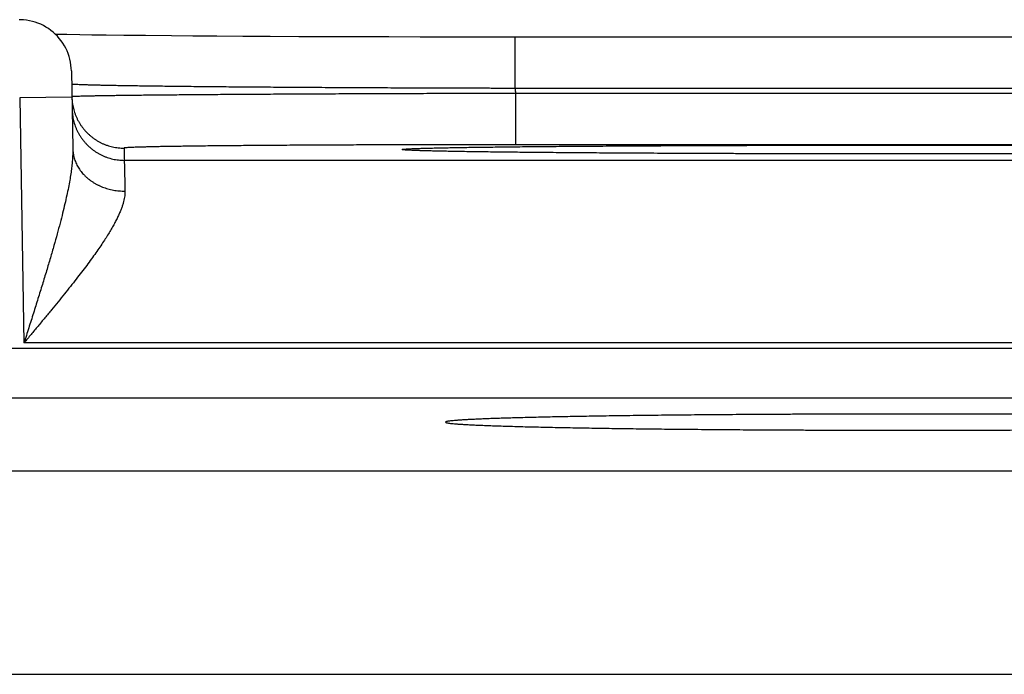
# Model space of a CAD drawing. Header units: inches. Extents: x 0 to 34, y 0 to 22.
# Tile 93 of 105: x 20.08 to 20.457, y 18.726 to 18.977. Entities that reach past the tile are written whole.
import ezdxf

# ---------------------------------------------------------------- set-up
doc = ezdxf.new("R2010")
doc.units = ezdxf.units.IN
doc.header["$LTSCALE"] = 1.87
doc.header["$MEASUREMENT"] = 0
doc.layers.get('0').update_dxf_attribs({"linetype": 'CONTINUOUS'})

msp = doc.modelspace()

# ---------------------------------------------------------------- linework, layer by layer
at = {"color": 7, "linetype": 'CONTINUOUS'}
for p, q in [((20.10321, 18.97094), (20.09822, 18.97102)), ((20.10777, 18.97087), (20.10321, 18.97094)), ((20.11327, 18.97079), (20.10777, 18.97087)), ((20.12003, 18.97071), (20.11327, 18.97079)), ((20.12832, 18.97063), (20.12003, 18.97071)), ((20.1384, 18.97053), (20.12832, 18.97063)), ((20.14646, 18.97047), (20.1384, 18.97053)), ((20.15567, 18.97041), (20.14646, 18.97047)), ((20.16572, 18.97034), (20.15567, 18.97041)), ((20.1762, 18.97029), (20.16572, 18.97034)), ((20.18708, 18.97024), (20.1762, 18.97029)), ((20.1983, 18.97019), (20.18708, 18.97024)), ((20.20984, 18.97016), (20.1983, 18.97019)), ((20.22163, 18.97013), (20.20984, 18.97016)), ((20.23362, 18.9701), (20.22163, 18.97013)), ((20.24577, 18.97008), (20.23362, 18.9701)), ((20.25802, 18.97007), (20.24577, 18.97008)), ((20.27008, 18.97007), (20.25802, 18.97007)), ((20.57682, 18.97007), (20.27008, 18.97007)), ((20.27008, 18.95042), (20.27008, 18.97007)), ((20.09999, 18.9571), (20.10051, 18.92734)), ((20.57088, 18.95042), (20.27009, 18.95042)), ((20.57085, 18.94849), (20.27012, 18.94849)), ((20.27012, 18.94849), (20.27012, 18.92884)), ((20.10017, 18.9471), (20.08017, 18.94675)), ((20.08017, 18.94675), (20.08181, 18.85286)), ((20.12016, 18.92753), (20.12025, 18.92285)), ((20.22904, 18.92677), (20.22901, 18.92677)), ((20.22913, 18.92676), (20.22904, 18.92677)), ((20.22958, 18.92673), (20.22936, 18.92675)), ((20.22985, 18.92672), (20.22958, 18.92673)), ((20.23019, 18.9267), (20.22985, 18.92672)), ((20.23083, 18.92667), (20.23019, 18.9267)), ((20.23163, 18.92663), (20.23083, 18.92667)), ((20.23297, 18.92658), (20.23163, 18.92663)), ((20.23466, 18.92653), (20.23297, 18.92658)), ((20.23681, 18.92646), (20.23466, 18.92653)), ((20.2395, 18.9264), (20.23681, 18.92646)), ((20.2428, 18.92633), (20.2395, 18.9264)), ((20.24685, 18.92625), (20.2428, 18.92633)), ((20.25193, 18.92616), (20.24685, 18.92625)), ((20.25828, 18.92607), (20.25193, 18.92616)), ((20.26398, 18.926), (20.25828, 18.92607)), ((20.2706, 18.92593), (20.26398, 18.926)), ((20.57085, 18.92884), (20.27012, 18.92884)), ((20.2784, 18.92585), (20.2706, 18.92593)), ((20.28791, 18.92576), (20.2784, 18.92585)), ((20.72072, 18.92285), (20.12025, 18.92285)), ((20.29987, 18.92567), (20.28791, 18.92576)), ((20.30939, 18.92561), (20.29987, 18.92567)), ((20.31987, 18.92555), (20.30939, 18.92561)), ((20.33071, 18.9255), (20.31987, 18.92555)), ((20.34194, 18.92545), (20.33071, 18.9255)), ((20.35351, 18.92541), (20.34194, 18.92545)), ((20.36535, 18.92538), (20.35351, 18.92541)), ((20.37742, 18.92535), (20.36535, 18.92538)), ((20.38966, 18.92533), (20.37742, 18.92535)), ((20.40203, 18.92531), (20.38966, 18.92533)), ((20.41449, 18.92531), (20.40203, 18.92531)), ((20.42651, 18.92531), (20.41449, 18.92531)), ((20.43897, 18.92531), (20.42651, 18.92531)), ((20.45135, 18.92533), (20.43897, 18.92531)), ((20.46361, 18.92535), (20.45135, 18.92533)), ((20.86918, 18.8507), (13.47889, 18.8507)), ((20.75916, 18.85286), (20.08181, 18.85286)), ((20.86918, 18.83169), (13.47889, 18.83169)), ((19.90762, 18.80387), (20.50535, 18.80387)), ((19.82963, 18.72588), (20.58334, 18.72588))]:
    msp.add_line(p, q, dxfattribs=at)
for points in [[(20.09999, 18.9571), (20.09994, 18.95823), (20.09983, 18.95935), (20.09965, 18.96047), (20.09941, 18.96157), (20.0991, 18.96266), (20.09874, 18.96373), (20.09832, 18.96477), (20.09784, 18.96579), (20.0973, 18.96679), (20.0967, 18.96775), (20.09605, 18.96867), (20.09536, 18.96956), (20.09461, 18.97041), (20.09381, 18.97121), (20.09298, 18.97197), (20.0921, 18.97267), (20.09118, 18.97333), (20.09022, 18.97394), (20.08924, 18.97449), (20.08822, 18.97498), (20.08718, 18.97541), (20.08612, 18.97579), (20.08503, 18.97611), (20.08393, 18.97636), (20.08282, 18.97655), (20.08169, 18.97668), (20.08057, 18.97674), (20.08, 18.97675)], [(20.09822, 18.97102), (20.0942, 18.97111), (20.09391, 18.97111)], [(20.22936, 18.92675), (20.2292, 18.92676), (20.22913, 18.92676)]]:
    msp.add_lwpolyline(points, dxfattribs=at)
for points in [[(20.10018, 18.95203), (20.10013, 18.95204), (20.10008, 18.95204), (20.10008, 18.95208)], [(20.10026, 18.94722), (20.10022, 18.94722), (20.10017, 18.94722), (20.10017, 18.94718)], [(20.10017, 18.94718), (20.10017, 18.94716), (20.10017, 18.94713), (20.10017, 18.9471)]]:
    msp.add_open_spline(points, degree=3, dxfattribs=at)
for points, knots in [([(20.27009, 18.95042), (20.26819, 18.95042), (20.26441, 18.95043), (20.25874, 18.95045), (20.25308, 18.95046), (20.24744, 18.95048), (20.24182, 18.9505), (20.23624, 18.95051), (20.23069, 18.95054), (20.22519, 18.95056), (20.21974, 18.95058), (20.21434, 18.95061), (20.20901, 18.95063), (20.20374, 18.95066), (20.19855, 18.95069), (20.19343, 18.95072), (20.18841, 18.95075), (20.18347, 18.95078), (20.17864, 18.95081), (20.1739, 18.95085), (20.16927, 18.95088), (20.16476, 18.95092), (20.16036, 18.95095), (20.15609, 18.95099), (20.15194, 18.95103), (20.14793, 18.95107), (20.14405, 18.95111), (20.14031, 18.95115), (20.13672, 18.95119), (20.13328, 18.95123), (20.12999, 18.95127), (20.12685, 18.95132), (20.12387, 18.95136), (20.12106, 18.9514), (20.11842, 18.95145), (20.11594, 18.95149), (20.11363, 18.95154), (20.1115, 18.95158), (20.10955, 18.95163), (20.10778, 18.95167), (20.10619, 18.95172), (20.10478, 18.95176), (20.10355, 18.95181), (20.10252, 18.95185), (20.10166, 18.95189), (20.10101, 18.95194), (20.1005, 18.95197), (20.1003, 18.95202), (20.10018, 18.95203)], [0, 0, 0, 0, 0.033435, 0.066827, 0.100144, 0.13335, 0.166408, 0.199283, 0.231936, 0.264329, 0.296426, 0.328192, 0.359594, 0.390598, 0.421165, 0.451259, 0.480848, 0.509901, 0.538385, 0.566265, 0.593506, 0.62008, 0.645961, 0.671122, 0.695534, 0.719169, 0.742, 0.764002, 0.78515, 0.805424, 0.824802, 0.843263, 0.860785, 0.877344, 0.892923, 0.907506, 0.921076, 0.933619, 0.945118, 0.955561, 0.964937, 0.973236, 0.980449, 0.986568, 0.991585, 0.995497, 0.998302, 1, 1, 1, 1]), ([(20.27012, 18.94849), (20.26822, 18.94849), (20.26444, 18.94848), (20.25876, 18.94847), (20.2531, 18.94845), (20.24746, 18.94844), (20.24185, 18.94842), (20.23626, 18.9484), (20.23072, 18.94839), (20.22522, 18.94837), (20.21976, 18.94835), (20.21437, 18.94833), (20.20904, 18.9483), (20.20377, 18.94828), (20.19859, 18.94826), (20.19348, 18.94823), (20.18845, 18.94821), (20.18352, 18.94818), (20.17869, 18.94815), (20.17395, 18.94813), (20.16933, 18.9481), (20.16482, 18.94807), (20.16042, 18.94804), (20.15615, 18.94801), (20.15201, 18.94798), (20.14799, 18.94795), (20.14412, 18.94792), (20.14038, 18.94789), (20.13679, 18.94785), (20.13335, 18.94782), (20.13006, 18.94779), (20.12692, 18.94776), (20.12395, 18.94772), (20.12114, 18.94769), (20.11849, 18.94766), (20.11602, 18.94762), (20.11371, 18.94759), (20.11158, 18.94755), (20.10963, 18.94752), (20.10786, 18.94749), (20.10627, 18.94745), (20.10486, 18.94742), (20.10363, 18.94738), (20.1026, 18.94735), (20.10174, 18.94732), (20.10109, 18.94728), (20.10058, 18.94727), (20.10039, 18.94722), (20.10026, 18.94722)], [0, 0, 0, 0, 0.033448, 0.066862, 0.100201, 0.133425, 0.166497, 0.19938, 0.232039, 0.264438, 0.296543, 0.328315, 0.359716, 0.390712, 0.421272, 0.451361, 0.480946, 0.509991, 0.538463, 0.566332, 0.593571, 0.620147, 0.646028, 0.671185, 0.695589, 0.719218, 0.742045, 0.764046, 0.785197, 0.805473, 0.82485, 0.843306, 0.860821, 0.877378, 0.892957, 0.907539, 0.921107, 0.933647, 0.945146, 0.95559, 0.964967, 0.973266, 0.980477, 0.986594, 0.99161, 0.995518, 0.998315, 1, 1, 1, 1]), ([(20.27009, 18.95042), (20.27009, 18.95021), (20.27009, 18.94979), (20.27011, 18.94914), (20.27011, 18.94871), (20.27012, 18.94849)], [0, 0, 0, 0, 0.326582, 0.65987, 1, 1, 1, 1]), ([(20.10017, 18.9471), (20.10018, 18.94676), (20.10021, 18.94605), (20.10032, 18.94497), (20.10049, 18.94387), (20.10072, 18.94279), (20.10102, 18.94172), (20.10137, 18.94067), (20.10178, 18.93963), (20.10225, 18.93863), (20.10277, 18.93765), (20.10334, 18.9367), (20.10397, 18.93578), (20.10464, 18.9349), (20.10537, 18.93406), (20.10614, 18.93326), (20.10695, 18.9325), (20.10781, 18.9318), (20.1087, 18.93113), (20.10962, 18.93052), (20.11058, 18.92997), (20.11157, 18.92946), (20.11259, 18.92901), (20.11363, 18.92862), (20.11468, 18.92829), (20.11576, 18.92801), (20.11685, 18.9278), (20.11795, 18.92765), (20.11905, 18.92755), (20.11979, 18.92753), (20.12016, 18.92753)], [0, 0, 0, 0, 0.033068, 0.068879, 0.104691, 0.140503, 0.176314, 0.212126, 0.247938, 0.28375, 0.319562, 0.355374, 0.391186, 0.426998, 0.46281, 0.498622, 0.534434, 0.570247, 0.606059, 0.641872, 0.677684, 0.713497, 0.74931, 0.785123, 0.820935, 0.856748, 0.892561, 0.928374, 0.964187, 1, 1, 1, 1]), ([(20.10025, 18.9425), (20.10026, 18.94213), (20.10029, 18.9414), (20.1004, 18.94029), (20.10057, 18.93919), (20.10081, 18.93811), (20.1011, 18.93704), (20.10145, 18.93599), (20.10186, 18.93496), (20.10233, 18.93395), (20.10285, 18.93297), (20.10342, 18.93202), (20.10405, 18.9311), (20.10473, 18.93022), (20.10545, 18.92938), (20.10622, 18.92858), (20.10703, 18.92783), (20.10789, 18.92712), (20.10878, 18.92646), (20.10971, 18.92585), (20.11066, 18.92529), (20.11165, 18.92478), (20.11267, 18.92433), (20.11371, 18.92394), (20.11477, 18.92361), (20.11584, 18.92333), (20.11693, 18.92312), (20.11803, 18.92297), (20.11914, 18.92288), (20.11988, 18.92285), (20.12025, 18.92285)], [0, 0, 0, 0, 0.035714, 0.071427, 0.107141, 0.142855, 0.178568, 0.214282, 0.249996, 0.28571, 0.321424, 0.357138, 0.392852, 0.428566, 0.46428, 0.499994, 0.535708, 0.571423, 0.607137, 0.642852, 0.678566, 0.714281, 0.749996, 0.785711, 0.821425, 0.85714, 0.892855, 0.92857, 0.964285, 1, 1, 1, 1]), ([(20.10051, 18.92734), (20.10052, 18.92682), (20.10052, 18.92571), (20.10044, 18.92396), (20.10029, 18.92204), (20.10007, 18.91994), (20.09975, 18.91763), (20.09934, 18.91511), (20.09883, 18.91236), (20.09821, 18.90935), (20.09747, 18.90608), (20.09662, 18.90251), (20.09563, 18.89867), (20.09452, 18.89453), (20.09328, 18.8901), (20.09191, 18.8854), (20.09043, 18.88043), (20.08885, 18.87522), (20.08717, 18.86982), (20.08543, 18.86426), (20.08363, 18.85859), (20.08242, 18.85478), (20.08181, 18.85286)], [0, 0, 0, 0, 0.020453, 0.04308, 0.068045, 0.095504, 0.125628, 0.158656, 0.194888, 0.234643, 0.278218, 0.325753, 0.37732, 0.432972, 0.492681, 0.556339, 0.623811, 0.694676, 0.768335, 0.844169, 0.921581, 1, 1, 1, 1]), ([(20.10051, 18.92734), (20.10052, 18.92703), (20.10055, 18.92642), (20.10066, 18.9255), (20.10083, 18.92458), (20.10106, 18.92368), (20.10135, 18.92279), (20.1017, 18.92191), (20.10211, 18.92105), (20.10258, 18.92022), (20.1031, 18.9194), (20.10367, 18.91861), (20.1043, 18.91785), (20.10497, 18.91712), (20.1057, 18.91642), (20.10647, 18.91576), (20.10728, 18.91514), (20.10814, 18.91455), (20.10903, 18.914), (20.10996, 18.9135), (20.11092, 18.91304), (20.11191, 18.91262), (20.11292, 18.91225), (20.11396, 18.91193), (20.11502, 18.91166), (20.1161, 18.91144), (20.11719, 18.91126), (20.11829, 18.91114), (20.1194, 18.91107), (20.12014, 18.91106), (20.12051, 18.91106)], [0, 0, 0, 0, 0.032392, 0.064828, 0.097353, 0.130008, 0.162834, 0.195869, 0.229146, 0.262697, 0.296548, 0.33072, 0.365232, 0.400096, 0.435322, 0.470911, 0.506865, 0.543176, 0.579837, 0.616833, 0.654147, 0.691759, 0.729644, 0.767777, 0.806127, 0.844665, 0.883356, 0.922166, 0.96106, 1, 1, 1, 1]), ([(20.27012, 18.92884), (20.26841, 18.92884), (20.265, 18.92884), (20.25989, 18.92884), (20.25479, 18.92884), (20.2497, 18.92883), (20.24464, 18.92882), (20.23962, 18.92882), (20.23462, 18.92881), (20.22967, 18.92879), (20.22477, 18.92878), (20.21991, 18.92877), (20.21512, 18.92875), (20.21039, 18.92873), (20.20573, 18.92872), (20.20115, 18.9287), (20.19664, 18.92867), (20.19223, 18.92865), (20.1879, 18.92863), (20.18367, 18.9286), (20.17954, 18.92858), (20.17551, 18.92855), (20.1716, 18.92852), (20.1678, 18.92849), (20.16412, 18.92846), (20.16056, 18.92843), (20.15713, 18.92839), (20.15384, 18.92836), (20.15067, 18.92833), (20.14765, 18.92829), (20.14477, 18.92825), (20.14204, 18.92821), (20.13945, 18.92818), (20.13702, 18.92814), (20.13475, 18.9281), (20.13263, 18.92806), (20.13067, 18.92802), (20.12887, 18.92797), (20.12724, 18.92793), (20.12578, 18.92789), (20.12448, 18.92785), (20.12335, 18.9278), (20.1224, 18.92776), (20.12161, 18.92772), (20.12101, 18.92767), (20.12055, 18.92764), (20.12034, 18.92759), (20.12016, 18.92757), (20.12016, 18.92753)], [0, 0, 0, 0, 0.034116, 0.068221, 0.102261, 0.136182, 0.169931, 0.203461, 0.236747, 0.269767, 0.30249, 0.334865, 0.366841, 0.398384, 0.42946, 0.460037, 0.490076, 0.519543, 0.548402, 0.576624, 0.604175, 0.631023, 0.657134, 0.682477, 0.707025, 0.730748, 0.753619, 0.775614, 0.796707, 0.816869, 0.836077, 0.854309, 0.871548, 0.887772, 0.90296, 0.917094, 0.93016, 0.942145, 0.953035, 0.962811, 0.971459, 0.978973, 0.985349, 0.990581, 0.99466, 0.99758, 0.999347, 1, 1, 1, 1]), ([(20.22901, 18.92674), (20.22895, 18.92674), (20.22862, 18.92676), (20.2281, 18.9268), (20.22746, 18.92683), (20.22711, 18.92693), (20.2268, 18.9269), (20.2268, 18.92709), (20.22711, 18.92706), (20.22746, 18.92716), (20.2281, 18.92719), (20.2289, 18.92725), (20.22991, 18.9273), (20.23112, 18.92735), (20.23253, 18.92741), (20.23414, 18.92746), (20.23594, 18.92751), (20.23794, 18.92756), (20.24013, 18.92761), (20.2425, 18.92766), (20.24507, 18.92771), (20.24781, 18.92776), (20.25074, 18.92781), (20.25385, 18.92786), (20.25713, 18.9279), (20.26058, 18.92795), (20.2642, 18.92799), (20.26799, 18.92804), (20.27193, 18.92808), (20.27603, 18.92812), (20.28029, 18.92816), (20.28469, 18.9282), (20.28923, 18.92824), (20.29391, 18.92828), (20.29872, 18.92831), (20.30366, 18.92834), (20.30872, 18.92838), (20.3139, 18.92841), (20.31919, 18.92844), (20.32458, 18.92846), (20.33008, 18.92849), (20.33568, 18.92852), (20.34136, 18.92854), (20.34712, 18.92856), (20.35296, 18.92858), (20.35888, 18.9286), (20.36485, 18.92861), (20.37089, 18.92863), (20.37698, 18.92864), (20.38311, 18.92865), (20.38928, 18.92866), (20.39549, 18.92867), (20.40172, 18.92868), (20.40797, 18.92868), (20.41422, 18.92869), (20.4184, 18.92869), (20.42048, 18.92869)], [0, 0, 0, 0, 0.000917, 0.005061, 0.008178, 0.01027, 0.011345, 0.011624, 0.012699, 0.01479, 0.017909, 0.022053, 0.027222, 0.033411, 0.040613, 0.04882, 0.058024, 0.068215, 0.079385, 0.09152, 0.104608, 0.118634, 0.133583, 0.149443, 0.166195, 0.183822, 0.202304, 0.221622, 0.241756, 0.262687, 0.284391, 0.306847, 0.330028, 0.353911, 0.378472, 0.403685, 0.429523, 0.455958, 0.48296, 0.510503, 0.538564, 0.567116, 0.596122, 0.625546, 0.655359, 0.685535, 0.716045, 0.746853, 0.777923, 0.809225, 0.840731, 0.872412, 0.904224, 0.936122, 0.968063, 1, 1, 1, 1]), ([(20.42048, 18.92531), (20.4184, 18.92531), (20.41422, 18.92531), (20.40797, 18.92531), (20.40172, 18.92531), (20.39549, 18.92532), (20.38928, 18.92533), (20.38311, 18.92534), (20.37697, 18.92535), (20.37089, 18.92536), (20.36485, 18.92538), (20.35888, 18.92539), (20.35296, 18.92541), (20.34712, 18.92543), (20.34136, 18.92545), (20.33568, 18.92548), (20.33008, 18.9255), (20.32458, 18.92553), (20.31919, 18.92555), (20.3139, 18.92558), (20.30872, 18.92561), (20.30366, 18.92565), (20.29872, 18.92568), (20.2939, 18.92572), (20.28923, 18.92575), (20.28468, 18.92579), (20.28028, 18.92583), (20.27603, 18.92587), (20.27193, 18.92591), (20.26799, 18.92595), (20.2642, 18.926), (20.26058, 18.92604), (20.25713, 18.92609), (20.25385, 18.92613), (20.25074, 18.92618), (20.24781, 18.92623), (20.24507, 18.92628), (20.2425, 18.92633), (20.24013, 18.92638), (20.23794, 18.92643), (20.23594, 18.92648), (20.23414, 18.92653), (20.23253, 18.92659), (20.23112, 18.92664), (20.22997, 18.92669), (20.22929, 18.92672), (20.22901, 18.92674)], [0, 0, 0, 0, 0.032688, 0.065381, 0.09803, 0.130591, 0.163018, 0.195266, 0.227304, 0.259102, 0.290631, 0.321855, 0.352739, 0.383253, 0.41337, 0.443058, 0.47228, 0.501001, 0.529192, 0.556832, 0.583894, 0.610345, 0.636151, 0.661286, 0.685729, 0.709455, 0.732439, 0.754654, 0.776076, 0.796683, 0.816455, 0.83537, 0.853411, 0.870556, 0.886789, 0.90209, 0.916444, 0.929838, 0.942259, 0.953691, 0.964123, 0.973542, 0.981941, 0.989313, 0.995648, 1, 1, 1, 1]), ([(20.42048, 18.92869), (20.42257, 18.92869), (20.42674, 18.92869), (20.433, 18.92868), (20.43925, 18.92868), (20.44548, 18.92867), (20.45169, 18.92866), (20.45786, 18.92865), (20.46399, 18.92864), (20.47008, 18.92863), (20.47612, 18.92861), (20.48209, 18.9286), (20.488, 18.92858), (20.49385, 18.92856), (20.49961, 18.92854), (20.50529, 18.92852), (20.51089, 18.92849), (20.51638, 18.92846), (20.52178, 18.92844), (20.52707, 18.92841), (20.53225, 18.92838), (20.53731, 18.92834), (20.54225, 18.92831), (20.54706, 18.92828), (20.55174, 18.92824), (20.55628, 18.9282), (20.56068, 18.92816), (20.56494, 18.92812), (20.56904, 18.92808), (20.57298, 18.92804), (20.57676, 18.92799), (20.58038, 18.92795), (20.58384, 18.9279), (20.58712, 18.92786), (20.59023, 18.92781), (20.59315, 18.92776), (20.5959, 18.92771), (20.59847, 18.92766), (20.60084, 18.92761), (20.60303, 18.92756), (20.60503, 18.92751), (20.60683, 18.92746), (20.60844, 18.92741), (20.60985, 18.92735), (20.61106, 18.9273), (20.61207, 18.92725), (20.61287, 18.92719), (20.61351, 18.92716), (20.61385, 18.92706), (20.61417, 18.92709), (20.61417, 18.9269), (20.61385, 18.92693), (20.61351, 18.92683), (20.61287, 18.9268), (20.61235, 18.92676), (20.61202, 18.92674), (20.61196, 18.92674)], [0, 0, 0, 0, 0.031939, 0.063881, 0.095782, 0.127596, 0.159279, 0.190788, 0.222091, 0.25316, 0.283966, 0.314473, 0.344648, 0.374462, 0.403887, 0.432895, 0.461447, 0.489509, 0.517054, 0.54406, 0.570501, 0.596345, 0.621559, 0.646117, 0.669999, 0.69318, 0.715636, 0.737342, 0.758272, 0.778407, 0.797725, 0.816207, 0.833834, 0.850587, 0.866447, 0.881397, 0.895423, 0.90851, 0.920645, 0.931816, 0.942008, 0.951212, 0.959419, 0.966621, 0.972811, 0.97798, 0.982125, 0.985243, 0.987334, 0.988409, 0.988689, 0.989763, 0.991855, 0.994973, 0.999117, 1, 1, 1, 1]), ([(20.61196, 18.92674), (20.61168, 18.92672), (20.611, 18.92669), (20.60985, 18.92664), (20.60844, 18.92659), (20.60683, 18.92653), (20.60503, 18.92648), (20.60303, 18.92643), (20.60084, 18.92638), (20.59847, 18.92633), (20.5959, 18.92628), (20.59316, 18.92623), (20.59023, 18.92618), (20.58712, 18.92613), (20.58384, 18.92609), (20.58039, 18.92604), (20.57676, 18.926), (20.57298, 18.92595), (20.56904, 18.92591), (20.56494, 18.92587), (20.56068, 18.92583), (20.55628, 18.92579), (20.55174, 18.92575), (20.54706, 18.92572), (20.54225, 18.92568), (20.53731, 18.92565), (20.53225, 18.92561), (20.52707, 18.92558), (20.52178, 18.92555), (20.51638, 18.92553), (20.51089, 18.9255), (20.50529, 18.92548), (20.49961, 18.92545), (20.49385, 18.92543), (20.48801, 18.92541), (20.48209, 18.92539), (20.47612, 18.92538), (20.47008, 18.92536), (20.46399, 18.92535), (20.45786, 18.92534), (20.45169, 18.92533), (20.44548, 18.92532), (20.43925, 18.92531), (20.433, 18.92531), (20.42674, 18.92531), (20.42257, 18.92531), (20.42048, 18.92531)], [0, 0, 0, 0, 0.004386, 0.010721, 0.018092, 0.026491, 0.035911, 0.046341, 0.057773, 0.070193, 0.083588, 0.097942, 0.113243, 0.129474, 0.14662, 0.16466, 0.183576, 0.203348, 0.223954, 0.245376, 0.26759, 0.290572, 0.314298, 0.338741, 0.363878, 0.389683, 0.416129, 0.443185, 0.470822, 0.499012, 0.527732, 0.556954, 0.586641, 0.616756, 0.647269, 0.678153, 0.709379, 0.74091, 0.77271, 0.804746, 0.836992, 0.869417, 0.901975, 0.934623, 0.967313, 1, 1, 1, 1]), ([(20.12025, 18.92285), (20.12025, 18.92283), (20.12025, 18.92273), (20.12025, 18.92252), (20.12026, 18.9222), (20.12027, 18.92175), (20.12028, 18.92119), (20.1203, 18.92051), (20.12032, 18.91971), (20.12034, 18.9188), (20.12036, 18.91778), (20.12039, 18.91664), (20.12041, 18.9154), (20.12044, 18.91404), (20.12048, 18.91259), (20.1205, 18.91158), (20.12051, 18.91106)], [0, 0, 0, 0, 0.007241, 0.024667, 0.052254, 0.089957, 0.137707, 0.195422, 0.263008, 0.340354, 0.427306, 0.523679, 0.6293, 0.744009, 0.867638, 1, 1, 1, 1]), ([(20.12051, 18.91106), (20.12052, 18.91076), (20.12051, 18.91014), (20.12042, 18.90918), (20.12025, 18.90816), (20.12001, 18.90708), (20.11968, 18.90593), (20.11927, 18.9047), (20.11876, 18.9034), (20.11816, 18.90201), (20.11746, 18.90053), (20.11665, 18.89896), (20.11573, 18.8973), (20.1147, 18.89553), (20.11354, 18.89366), (20.11226, 18.89167), (20.11085, 18.88957), (20.1093, 18.88735), (20.10763, 18.88501), (20.10581, 18.88256), (20.10387, 18.87999), (20.1018, 18.87731), (20.0996, 18.87452), (20.0973, 18.87163), (20.09488, 18.86864), (20.09238, 18.86559), (20.08981, 18.86247), (20.08718, 18.8593), (20.08451, 18.85609), (20.08271, 18.85394), (20.08181, 18.85286)], [0, 0, 0, 0, 0.012735, 0.026307, 0.040849, 0.056493, 0.073361, 0.091587, 0.111319, 0.132689, 0.155792, 0.180714, 0.207577, 0.236506, 0.267628, 0.301054, 0.336853, 0.375072, 0.415754, 0.458914, 0.504511, 0.552484, 0.602758, 0.655183, 0.709509, 0.765466, 0.822772, 0.881147, 0.940315, 1, 1, 1, 1]), ([(20.42048, 18.82561), (20.41853, 18.82561), (20.41463, 18.82561), (20.40878, 18.8256), (20.40295, 18.8256), (20.39713, 18.82558), (20.39134, 18.82557), (20.38558, 18.82555), (20.37986, 18.82553), (20.37419, 18.8255), (20.36856, 18.82547), (20.36299, 18.82544), (20.35749, 18.82541), (20.35205, 18.82537), (20.34669, 18.82533), (20.34141, 18.82529), (20.33621, 18.82524), (20.33111, 18.82519), (20.3261, 18.82513), (20.3212, 18.82508), (20.31641, 18.82502), (20.31173, 18.82496), (20.30717, 18.82489), (20.30273, 18.82483), (20.29842, 18.82476), (20.29425, 18.82469), (20.29021, 18.82461), (20.28632, 18.82454), (20.28257, 18.82446), (20.27897, 18.82438), (20.27553, 18.8243), (20.27225, 18.82421), (20.26912, 18.82413), (20.26617, 18.82404), (20.26338, 18.82395), (20.26077, 18.82386), (20.25832, 18.82376), (20.25606, 18.82367), (20.25398, 18.82357), (20.25208, 18.82348), (20.25036, 18.82338), (20.24883, 18.82328), (20.24748, 18.82318), (20.24633, 18.82309), (20.24536, 18.82299), (20.2446, 18.82289), (20.244, 18.8228), (20.24364, 18.82268), (20.24337, 18.82263), (20.24336, 18.82253), (20.24336, 18.82252)], [0, 0, 0, 0, 0.033035, 0.06604, 0.098964, 0.131787, 0.164466, 0.196958, 0.229244, 0.261273, 0.293018, 0.324447, 0.355514, 0.386199, 0.416461, 0.446263, 0.475585, 0.50438, 0.532628, 0.560297, 0.587345, 0.61376, 0.6395, 0.66454, 0.688859, 0.712419, 0.735204, 0.757187, 0.778337, 0.798643, 0.818073, 0.836608, 0.854233, 0.87092, 0.886659, 0.901429, 0.915211, 0.927997, 0.939768, 0.950512, 0.960221, 0.96888, 0.976484, 0.983023, 0.988492, 0.992889, 0.996212, 0.998471, 0.999707, 1, 1, 1, 1]), ([(20.52648, 18.825), (20.52494, 18.82502), (20.52184, 18.82505), (20.51713, 18.82511), (20.51232, 18.82516), (20.50742, 18.82521), (20.50243, 18.82526), (20.49735, 18.8253), (20.4922, 18.82535), (20.48697, 18.82538), (20.48167, 18.82542), (20.47631, 18.82545), (20.47089, 18.82548), (20.46542, 18.82551), (20.45991, 18.82553), (20.45435, 18.82555), (20.44876, 18.82557), (20.44314, 18.82558), (20.4375, 18.8256), (20.43184, 18.8256), (20.42616, 18.82561), (20.42238, 18.82561), (20.42048, 18.82561)], [0, 0, 0, 0, 0.043456, 0.087901, 0.133274, 0.179548, 0.226659, 0.274566, 0.323224, 0.372567, 0.422565, 0.473151, 0.524279, 0.575902, 0.62795, 0.680391, 0.733154, 0.786192, 0.839456, 0.892873, 0.946413, 1, 1, 1, 1]), ([(20.24336, 18.82252), (20.24336, 18.8225), (20.24338, 18.82241), (20.24364, 18.82235), (20.244, 18.82224), (20.2446, 18.82215), (20.24536, 18.82205), (20.24633, 18.82195), (20.24748, 18.82185), (20.24883, 18.82175), (20.25036, 18.82165), (20.25208, 18.82156), (20.25398, 18.82146), (20.25606, 18.82137), (20.25832, 18.82127), (20.26077, 18.82118), (20.26338, 18.82109), (20.26617, 18.821), (20.26912, 18.82091), (20.27225, 18.82082), (20.27553, 18.82074), (20.27897, 18.82066), (20.28257, 18.82058), (20.28632, 18.8205), (20.29021, 18.82042), (20.29425, 18.82035), (20.29842, 18.82028), (20.30273, 18.82021), (20.30717, 18.82014), (20.31173, 18.82008), (20.31641, 18.82001), (20.3212, 18.81996), (20.3261, 18.8199), (20.33111, 18.81985), (20.33621, 18.8198), (20.34141, 18.81975), (20.34669, 18.81971), (20.35205, 18.81967), (20.35749, 18.81963), (20.36299, 18.81959), (20.36856, 18.81956), (20.37419, 18.81953), (20.37986, 18.81951), (20.38558, 18.81949), (20.39134, 18.81947), (20.39713, 18.81945), (20.40295, 18.81944), (20.40878, 18.81943), (20.41463, 18.81943), (20.41853, 18.81943), (20.42048, 18.81943)], [0, 0, 0, 0, 0.000284, 0.001519, 0.003778, 0.007102, 0.011499, 0.016968, 0.023507, 0.031111, 0.03977, 0.049479, 0.060224, 0.071994, 0.084781, 0.098563, 0.113333, 0.129072, 0.145759, 0.163384, 0.18192, 0.201349, 0.221655, 0.242806, 0.264789, 0.287575, 0.311135, 0.335454, 0.360494, 0.386235, 0.412649, 0.439698, 0.467367, 0.495615, 0.52441, 0.553733, 0.583535, 0.613797, 0.644483, 0.67555, 0.706979, 0.738725, 0.770754, 0.80304, 0.835533, 0.868212, 0.901035, 0.933959, 0.966964, 1, 1, 1, 1]), ([(20.42048, 18.81943), (20.42237, 18.81943), (20.42614, 18.81943), (20.43178, 18.81943), (20.43742, 18.81944), (20.44303, 18.81945), (20.44863, 18.81946), (20.4542, 18.81948), (20.45973, 18.8195), (20.46522, 18.81953), (20.47066, 18.81955), (20.47606, 18.81958), (20.4814, 18.81961), (20.48667, 18.81965), (20.49188, 18.81969), (20.49702, 18.81973), (20.50208, 18.81977), (20.50705, 18.81982), (20.51194, 18.81987), (20.51673, 18.81992), (20.5199, 18.81996), (20.52146, 18.81998)], [0, 0, 0, 0, 0.05599, 0.111928, 0.167742, 0.223397, 0.278814, 0.333954, 0.388753, 0.443152, 0.497107, 0.550546, 0.603434, 0.6557, 0.707302, 0.758186, 0.808291, 0.857581, 0.905989, 0.953482, 1, 1, 1, 1])]:
    msp.add_open_spline(points, degree=3, knots=knots, dxfattribs=at)

doc.saveas('drawing.dxf')
